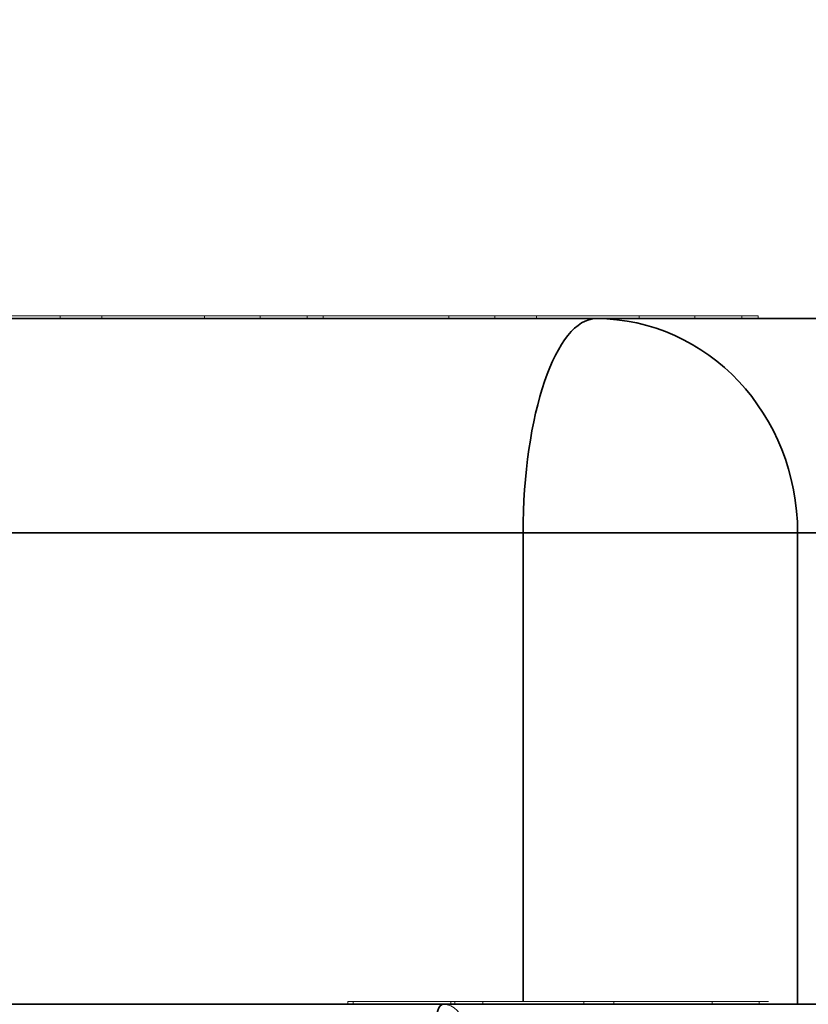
# Model space of a CAD drawing. Header units: millimetres. Extents: x 4 to 1188, y 1 to 840.
# Tile 171 of 256: x 710.4749 to 710.5538, y 494.0052 to 494.1037. Entities that reach past the tile are written whole.
import ezdxf

# ---------------------------------------------------------------- set-up
doc = ezdxf.new("R2010")
doc.units = ezdxf.units.MM
doc.layers.add('1', color=7, linetype='Continuous')
doc.styles.add('Arial Unicode MS', font='Arial Unicode MS')
doc.dimstyles.get("Standard").update_dxf_attribs({"dimtxt": 0.18, "dimasz": 0.18, "dimexe": 0.18, "dimexo": 0.0625, "dimgap": 0.09, "dimtad": 0, "dimtih": 1, "dimtoh": 1, "dimdec": 4, "dimzin": 0, "dimdsep": 46, "dimtxsty": 'Standard', "dimcen": 0.09, "dimadec": 0, "dimazin": 0, "dimtfac": 1, "dimtdec": 4, "dimtofl": 0, "dimtmove": 0, "dimatfit": 3, "dimfxl": 0, "dimtolj": 1, "dimtzin": 0, "dimarcsym": 0})

# ---------------------------------------------------------------- blocks, each defined once
blk = doc.blocks.new('_U46')
at = {"layer": '1', "color": 18, "lineweight": 35}
for p, q in [((686.898129, 499.381891), (667.740986, 499.381891)), ((669.740986, 499.381891), (669.740986, 485.800904)), ((715.237175, 485.800904), (667.740986, 485.800904))]:
    blk.add_line(p, q, dxfattribs=at)
at = {"layer": '1', "color": 18, "lineweight": 70}
for points in [[(669.740986, 499.381891), (670.516918, 495.881894), (668.965055, 495.881888)], [(669.740986, 485.800904), (668.965055, 489.300901), (670.516918, 489.300907)]]:
    blk.add_solid(points, dxfattribs=at)
at = {"layer": '1', "color": 18, "linetype": 'Continuous', "lineweight": 13, "insert": (669.288102, 490.545565), "char_height": 3, "attachment_point": 7, "rotation": 90, "line_spacing_factor": 1.047437, "style": 'Arial Unicode MS'}
blk.add_mtext('\\fArial Unicode MS|b0|i0;\\W1.0000;95', dxfattribs=at)

msp = doc.modelspace()

# ---------------------------------------------------------------- linework, layer by layer
at = {"layer": '1', "color": 154, "linetype": 'Continuous', "lineweight": 35}
for p, q in [((710.532631, 494.073791), (710.30442, 494.073791)), ((710.579048, 494.073791), (710.532631, 494.073791)), ((710.297091, 494.052362), (710.525302, 494.052362)), ((710.525302, 494.052362), (710.525302, 494.005506)), ((710.552767, 494.052362), (710.525302, 494.052362)), ((710.552767, 494.052362), (710.599184, 494.052362)), ((710.552767, 494.005221), (710.552767, 494.052362)), ((710.517287, 494.00522), (710.306527, 494.00522)), ((710.554909, 494.00522), (710.517287, 494.00522))]:
    msp.add_line(p, q, dxfattribs=at)
at = {"layer": '1', "color": 154, "linetype": 'Continuous', "lineweight": 13}
for p, q in [((710.469665, 494.074077), (710.475532, 494.074077)), ((710.472192, 494.073791), (710.579048, 494.073791)), ((710.47666, 494.073791), (710.474356, 494.073791)), ((710.483139, 494.073791), (710.475518, 494.073791)), ((710.475966, 494.074077), (710.480547, 494.074077)), ((710.478982, 494.073791), (710.478982, 494.074077)), ((710.478982, 494.074077), (710.488953, 494.074077)), ((710.483241, 494.074077), (710.478982, 494.074077)), ((710.483241, 494.073791), (710.478982, 494.073791)), ((710.480547, 494.073791), (710.480302, 494.073791)), ((710.483139, 494.074077), (710.483139, 494.073791)), ((710.490266, 494.073791), (710.48416, 494.073791)), ((710.490957, 494.074077), (710.485952, 494.074077)), ((710.490957, 494.073791), (710.485952, 494.073791)), ((710.488953, 494.074077), (710.505308, 494.074077)), ((710.495158, 494.073791), (710.490266, 494.073791)), ((710.503699, 494.074077), (710.490957, 494.074077)), ((710.503699, 494.073791), (710.490957, 494.073791)), ((710.493413, 494.073791), (710.493413, 494.074077)), ((710.498992, 494.073791), (710.498992, 494.074077)), ((710.499872, 494.073791), (710.498992, 494.073791)), ((710.503699, 494.073791), (710.503699, 494.074077)), ((710.505308, 494.074077), (710.503699, 494.074077)), ((710.505308, 494.073791), (710.503699, 494.073791)), ((710.504947, 494.074077), (710.513165, 494.074077)), ((710.51344, 494.074077), (710.505099, 494.074077)), ((710.505247, 494.074077), (710.506223, 494.074077)), ((710.505308, 494.073791), (710.505308, 494.074077)), ((710.513165, 494.074077), (710.518977, 494.074077)), ((710.517856, 494.073791), (710.517856, 494.074077)), ((710.519395, 494.074077), (710.517856, 494.074077)), ((710.519465, 494.074077), (710.524046, 494.074077)), ((710.522482, 494.073791), (710.522482, 494.074077)), ((710.522482, 494.074077), (710.532453, 494.074077)), ((710.526741, 494.074077), (710.522482, 494.074077)), ((710.526638, 494.074077), (710.526638, 494.073791)), ((710.534456, 494.074077), (710.529452, 494.074077)), ((710.532453, 494.074077), (710.548808, 494.074077)), ((710.547199, 494.074077), (710.534456, 494.074077)), ((710.536912, 494.073791), (710.536912, 494.074077)), ((710.542491, 494.073791), (710.542491, 494.074077)), ((710.547199, 494.073791), (710.547199, 494.074077)), ((710.548808, 494.074077), (710.547199, 494.074077)), ((710.548808, 494.073791), (710.548808, 494.074077)), ((710.447198, 494.00522), (710.554909, 494.00522)), ((710.508306, 494.005505), (710.508303, 494.005505)), ((710.50831, 494.00522), (710.50831, 494.005505)), ((710.515395, 494.005505), (710.518458, 494.005505)), ((710.517028, 494.005505), (710.518516, 494.005505)), ((710.518473, 494.005505), (710.517245, 494.005505)), ((710.518053, 494.00522), (710.518053, 494.005505)), ((710.518491, 494.005505), (710.518053, 494.005505)), ((710.518477, 494.005505), (710.518477, 494.00522)), ((710.518477, 494.005505), (710.521877, 494.005505)), ((710.521274, 494.00522), (710.521274, 494.005505)), ((710.521877, 494.005505), (710.531104, 494.005505)), ((710.529155, 494.005505), (710.531187, 494.005505)), ((710.532328, 494.005505), (710.534699, 494.005505)), ((710.534369, 494.005505), (710.534369, 494.00522)), ((710.540329, 494.005505), (710.53828, 494.005505)), ((710.539211, 494.005505), (710.540901, 494.005505)), ((710.542702, 494.005505), (710.540909, 494.005505)), ((710.54202, 494.005505), (710.542789, 494.005505)), ((710.544217, 494.00522), (710.544217, 494.005505)), ((710.545377, 494.00522), (710.544217, 494.00522)), ((710.546878, 494.005505), (710.549839, 494.005505)), ((710.548916, 494.00522), (710.548916, 494.005505)), ((710.549828, 494.005505), (710.548916, 494.005505)), ((710.549841, 494.00522), (710.548916, 494.00522))]:
    msp.add_line(p, q, dxfattribs=at)
at = {"layer": '1', "color": 154, "linetype": 'Continuous', "lineweight": 35}
for centre, major_axis, ratio, start_param, end_param in [((710.532631, 494.052362), (0, -0.021429), 0.34202, 3.141593, 4.712389), ((710.532631, 494.052362), (0, 0.021429), 0.939693, 4.712389, 6.283185), ((710.517287, 494.003077), (0, -0.002143), 0.34202, 3.141593, 4.712389)]:
    msp.add_ellipse(centre, major_axis=major_axis, ratio=ratio, start_param=start_param, end_param=end_param, dxfattribs=at)
at = {"layer": '1', "color": 154, "linetype": 'Continuous', "lineweight": 13}
msp.add_ellipse((710.517287, 494.003077), major_axis=(0, 0.002143), ratio=0.939693, start_param=4.712389, end_param=6.283185, dxfattribs=at)
for points, knots in [([(710.483139, 494.074077), (710.48277, 494.074077), (710.48205, 494.074077), (710.481034, 494.074077), (710.480097, 494.074077), (710.479245, 494.074077), (710.478469, 494.074077), (710.477789, 494.074077), (710.477178, 494.074077), (710.47666, 494.074077), (710.476234, 494.074077), (710.4759, 494.074077), (710.475665, 494.074077), (710.475529, 494.074077), (710.475486, 494.074077), (710.475552, 494.074077), (710.475696, 494.074077), (710.475875, 494.074077), (710.475966, 494.074077)], [0, 0, 0, 0, 0.069298, 0.135561, 0.199671, 0.261716, 0.322662, 0.382907, 0.443032, 0.503501, 0.563724, 0.62398, 0.683629, 0.743848, 0.805192, 0.867649, 0.932778, 1, 1, 1, 1]), ([(710.480547, 494.074077), (710.4805, 494.074077), (710.480409, 494.074077), (710.480316, 494.074077), (710.480289, 494.074077), (710.480305, 494.074077), (710.480384, 494.074077), (710.480501, 494.074077), (710.480695, 494.074077), (710.480921, 494.074077), (710.481201, 494.074077), (710.481544, 494.074077), (710.481929, 494.074077), (710.482366, 494.074077), (710.48286, 494.074077), (710.483394, 494.074077), (710.483987, 494.074077), (710.484402, 494.074077), (710.484614, 494.074077)], [0, 0, 0, 0, 0.077361, 0.15048, 0.219977, 0.286681, 0.349678, 0.41068, 0.469427, 0.526756, 0.583142, 0.638824, 0.695263, 0.752696, 0.810849, 0.871356, 0.934436, 1, 1, 1, 1]), ([(710.493413, 494.074077), (710.49302, 494.074077), (710.492248, 494.074077), (710.491016, 494.074077), (710.48976, 494.074077), (710.488479, 494.074077), (710.487172, 494.074077), (710.485841, 494.074077), (710.48448, 494.074077), (710.483592, 494.074077), (710.483139, 494.074077)], [0, 0, 0, 0, 0.127893, 0.251579, 0.372793, 0.492778, 0.61359, 0.737809, 0.86618, 1, 1, 1, 1]), ([(710.493413, 494.073791), (710.49302, 494.073791), (710.492248, 494.073791), (710.491016, 494.073791), (710.48976, 494.073791), (710.488479, 494.073791), (710.487172, 494.073791), (710.485841, 494.073791), (710.48448, 494.073791), (710.483592, 494.073791), (710.483139, 494.073791)], [0, 0, 0, 0, 0.127893, 0.251579, 0.372793, 0.492778, 0.61359, 0.737809, 0.86618, 1, 1, 1, 1]), ([(710.490266, 494.074077), (710.489918, 494.074077), (710.489252, 494.074077), (710.488246, 494.074077), (710.487288, 494.074077), (710.486378, 494.074077), (710.485523, 494.074077), (710.484712, 494.074077), (710.483942, 494.074077), (710.483476, 494.074077), (710.483241, 494.074077)], [0, 0, 0, 0, 0.14786, 0.283561, 0.412369, 0.534236, 0.652692, 0.768663, 0.883652, 1, 1, 1, 1]), ([(710.484614, 494.074077), (710.484879, 494.074077), (710.485398, 494.074077), (710.486184, 494.074077), (710.486953, 494.074077), (710.487702, 494.074077), (710.488436, 494.074077), (710.489145, 494.074077), (710.489844, 494.074077), (710.490513, 494.074077), (710.491155, 494.074077), (710.491757, 494.074077), (710.492315, 494.074077), (710.492839, 494.074077), (710.493311, 494.074077), (710.493746, 494.074077), (710.494145, 494.074077), (710.494364, 494.074077), (710.494476, 494.074077)], [0, 0, 0, 0, 0.065801, 0.128677, 0.188676, 0.247598, 0.304849, 0.361786, 0.419523, 0.478682, 0.53877, 0.598799, 0.660184, 0.722952, 0.787993, 0.855404, 0.926153, 1, 1, 1, 1]), ([(710.485952, 494.074077), (710.486263, 494.074077), (710.486872, 494.074077), (710.487791, 494.074077), (710.488693, 494.074077), (710.489575, 494.074077), (710.490444, 494.074077), (710.491292, 494.074077), (710.49213, 494.074077), (710.492666, 494.074077), (710.492936, 494.074077)], [0, 0, 0, 0, 0.136729, 0.268515, 0.395529, 0.52, 0.640496, 0.761236, 0.880107, 1, 1, 1, 1]), ([(710.494476, 494.074077), (710.494573, 494.074077), (710.494763, 494.074077), (710.49497, 494.074077), (710.495102, 494.074077), (710.495179, 494.074077), (710.495168, 494.074077), (710.495097, 494.074077), (710.494939, 494.074077), (710.494726, 494.074077), (710.494436, 494.074077), (710.494056, 494.074077), (710.493614, 494.074077), (710.493094, 494.074077), (710.492492, 494.074077), (710.491824, 494.074077), (710.491072, 494.074077), (710.490539, 494.074077), (710.490266, 494.074077)], [0, 0, 0, 0, 0.072866, 0.141887, 0.207453, 0.270438, 0.331641, 0.390108, 0.448069, 0.505503, 0.562488, 0.619084, 0.676416, 0.735452, 0.796241, 0.860406, 0.928305, 1, 1, 1, 1]), ([(710.492936, 494.074077), (710.493281, 494.074077), (710.49396, 494.074077), (710.494916, 494.074077), (710.495791, 494.074077), (710.496597, 494.074077), (710.497315, 494.074077), (710.497958, 494.074077), (710.498521, 494.074077), (710.499006, 494.074077), (710.499391, 494.074077), (710.499686, 494.074077), (710.499843, 494.074077), (710.499905, 494.074077), (710.499841, 494.074077), (710.499683, 494.074077), (710.499392, 494.074077), (710.499128, 494.074077), (710.498992, 494.074077)], [0, 0, 0, 0, 0.061997, 0.122088, 0.181375, 0.239508, 0.297836, 0.35688, 0.417282, 0.47964, 0.5425, 0.604962, 0.666991, 0.730216, 0.794173, 0.860458, 0.928578, 1, 1, 1, 1]), ([(710.498992, 494.074077), (710.498845, 494.074077), (710.498554, 494.074077), (710.498023, 494.074077), (710.497423, 494.074077), (710.496767, 494.074077), (710.496028, 494.074077), (710.495224, 494.074077), (710.49436, 494.074077), (710.49373, 494.074077), (710.493413, 494.074077)], [0, 0, 0, 0, 0.132462, 0.26165, 0.387547, 0.510782, 0.632675, 0.75466, 0.876523, 1, 1, 1, 1]), ([(710.498992, 494.073791), (710.498845, 494.073791), (710.498554, 494.073791), (710.498023, 494.073791), (710.497423, 494.073791), (710.496767, 494.073791), (710.496028, 494.073791), (710.495224, 494.073791), (710.49436, 494.073791), (710.49373, 494.073791), (710.493413, 494.073791)], [0, 0, 0, 0, 0.132462, 0.26165, 0.387547, 0.510782, 0.632675, 0.75466, 0.876523, 1, 1, 1, 1]), ([(710.517856, 494.074077), (710.517673, 494.074077), (710.517315, 494.074077), (710.516753, 494.074077), (710.516168, 494.074077), (710.515585, 494.074077), (710.514964, 494.074077), (710.514352, 494.074077), (710.513718, 494.074077), (710.513069, 494.074077), (710.512406, 494.074077), (710.511733, 494.074077), (710.511042, 494.074077), (710.510325, 494.074077), (710.509598, 494.074077), (710.508858, 494.074077), (710.508097, 494.074077), (710.507315, 494.074077), (710.506521, 494.074077), (710.505849, 494.074077), (710.505443, 494.074077), (710.505311, 494.074077)], [0, 0, 0, 0, 0.078471, 0.153309, 0.224225, 0.291999, 0.356444, 0.417497, 0.475398, 0.5303, 0.582263, 0.632135, 0.68024, 0.726169, 0.770621, 0.813828, 0.856029, 0.897583, 0.938779, 0.980038, 1, 1, 1, 1]), ([(710.506223, 494.074077), (710.506442, 494.074077), (710.50687, 494.074077), (710.507538, 494.074077), (710.508219, 494.074077), (710.508899, 494.074077), (710.50959, 494.074077), (710.510283, 494.074077), (710.510984, 494.074077), (710.511438, 494.074077), (710.511669, 494.074077)], [0, 0, 0, 0, 0.134393, 0.262803, 0.38593, 0.507853, 0.627247, 0.748261, 0.872335, 1, 1, 1, 1]), ([(710.511669, 494.074077), (710.511908, 494.074077), (710.512379, 494.074077), (710.513027, 494.074077), (710.513612, 494.074077), (710.514123, 494.074077), (710.514583, 494.074077), (710.514964, 494.074077), (710.51528, 494.074077), (710.515543, 494.074077), (710.515706, 494.074077), (710.51574, 494.074077), (710.515651, 494.074077), (710.515447, 494.074077), (710.515118, 494.074077), (710.514674, 494.074077), (710.514117, 494.074077), (710.513673, 494.074077), (710.51344, 494.074077)], [0, 0, 0, 0, 0.043119, 0.084777, 0.125232, 0.166126, 0.207413, 0.250196, 0.294277, 0.341348, 0.392964, 0.452351, 0.519819, 0.596849, 0.682952, 0.778459, 0.884371, 1, 1, 1, 1]), ([(710.526638, 494.074077), (710.52627, 494.074077), (710.525549, 494.074077), (710.524533, 494.074077), (710.523597, 494.074077), (710.522744, 494.074077), (710.521968, 494.074077), (710.521288, 494.074077), (710.520678, 494.074077), (710.52016, 494.074077), (710.519734, 494.074077), (710.5194, 494.074077), (710.519165, 494.074077), (710.519028, 494.074077), (710.518986, 494.074077), (710.519052, 494.074077), (710.519196, 494.074077), (710.519375, 494.074077), (710.519465, 494.074077)], [0, 0, 0, 0, 0.069298, 0.135561, 0.199671, 0.261716, 0.322662, 0.382907, 0.443032, 0.503501, 0.563724, 0.62398, 0.683629, 0.743848, 0.805192, 0.867649, 0.932778, 1, 1, 1, 1]), ([(710.524046, 494.074077), (710.524, 494.074077), (710.523908, 494.074077), (710.523815, 494.074077), (710.523789, 494.074077), (710.523805, 494.074077), (710.523883, 494.074077), (710.524001, 494.074077), (710.524195, 494.074077), (710.52442, 494.074077), (710.524701, 494.074077), (710.525044, 494.074077), (710.525429, 494.074077), (710.525866, 494.074077), (710.52636, 494.074077), (710.526894, 494.074077), (710.527486, 494.074077), (710.527902, 494.074077), (710.528114, 494.074077)], [0, 0, 0, 0, 0.077361, 0.15048, 0.219977, 0.286681, 0.349678, 0.41068, 0.469427, 0.526756, 0.583142, 0.638824, 0.695263, 0.752696, 0.810849, 0.871356, 0.934436, 1, 1, 1, 1]), ([(710.536912, 494.074077), (710.53652, 494.074077), (710.535748, 494.074077), (710.534515, 494.074077), (710.53326, 494.074077), (710.531979, 494.074077), (710.530672, 494.074077), (710.529341, 494.074077), (710.52798, 494.074077), (710.527092, 494.074077), (710.526638, 494.074077)], [0, 0, 0, 0, 0.127893, 0.251579, 0.372793, 0.492778, 0.61359, 0.737809, 0.86618, 1, 1, 1, 1]), ([(710.533765, 494.074077), (710.533418, 494.074077), (710.532752, 494.074077), (710.531745, 494.074077), (710.530788, 494.074077), (710.529878, 494.074077), (710.529022, 494.074077), (710.528212, 494.074077), (710.527442, 494.074077), (710.526975, 494.074077), (710.526741, 494.074077)], [0, 0, 0, 0, 0.14786, 0.283561, 0.412369, 0.534236, 0.652692, 0.768663, 0.883652, 1, 1, 1, 1]), ([(710.528114, 494.074077), (710.528379, 494.074077), (710.528897, 494.074077), (710.529683, 494.074077), (710.530452, 494.074077), (710.531202, 494.074077), (710.531936, 494.074077), (710.532645, 494.074077), (710.533344, 494.074077), (710.534012, 494.074077), (710.534655, 494.074077), (710.535257, 494.074077), (710.535815, 494.074077), (710.536339, 494.074077), (710.53681, 494.074077), (710.537246, 494.074077), (710.537645, 494.074077), (710.537864, 494.074077), (710.537976, 494.074077)], [0, 0, 0, 0, 0.065801, 0.128677, 0.188676, 0.247598, 0.304849, 0.361786, 0.419523, 0.478682, 0.53877, 0.598799, 0.660184, 0.722952, 0.787993, 0.855404, 0.926153, 1, 1, 1, 1]), ([(710.529452, 494.074077), (710.529762, 494.074077), (710.530372, 494.074077), (710.53129, 494.074077), (710.532193, 494.074077), (710.533075, 494.074077), (710.533943, 494.074077), (710.534791, 494.074077), (710.535629, 494.074077), (710.536166, 494.074077), (710.536436, 494.074077)], [0, 0, 0, 0, 0.136729, 0.268515, 0.395529, 0.52, 0.640496, 0.761236, 0.880107, 1, 1, 1, 1]), ([(710.537976, 494.074077), (710.538073, 494.074077), (710.538262, 494.074077), (710.538469, 494.074077), (710.538602, 494.074077), (710.538678, 494.074077), (710.538668, 494.074077), (710.538596, 494.074077), (710.538438, 494.074077), (710.538226, 494.074077), (710.537936, 494.074077), (710.537555, 494.074077), (710.537114, 494.074077), (710.536593, 494.074077), (710.535991, 494.074077), (710.535323, 494.074077), (710.534572, 494.074077), (710.534039, 494.074077), (710.533765, 494.074077)], [0, 0, 0, 0, 0.072866, 0.141887, 0.207453, 0.270438, 0.331641, 0.390108, 0.448069, 0.505503, 0.562488, 0.619084, 0.676416, 0.735452, 0.796241, 0.860406, 0.928305, 1, 1, 1, 1]), ([(710.536436, 494.074077), (710.53678, 494.074077), (710.537459, 494.074077), (710.538416, 494.074077), (710.53929, 494.074077), (710.540097, 494.074077), (710.540814, 494.074077), (710.541457, 494.074077), (710.542021, 494.074077), (710.542505, 494.074077), (710.542891, 494.074077), (710.543185, 494.074077), (710.543343, 494.074077), (710.543404, 494.074077), (710.54334, 494.074077), (710.543183, 494.074077), (710.542892, 494.074077), (710.542627, 494.074077), (710.542491, 494.074077)], [0, 0, 0, 0, 0.061997, 0.122088, 0.181375, 0.239508, 0.297836, 0.35688, 0.417282, 0.47964, 0.5425, 0.604962, 0.666991, 0.730216, 0.794173, 0.860458, 0.928578, 1, 1, 1, 1]), ([(710.542491, 494.074077), (710.542344, 494.074077), (710.542054, 494.074077), (710.541522, 494.074077), (710.540923, 494.074077), (710.540267, 494.074077), (710.539528, 494.074077), (710.538724, 494.074077), (710.53786, 494.074077), (710.537229, 494.074077), (710.536912, 494.074077)], [0, 0, 0, 0, 0.132462, 0.26165, 0.387547, 0.510782, 0.632675, 0.75466, 0.876523, 1, 1, 1, 1]), ([(710.509592, 494.005505), (710.509406, 494.005505), (710.509042, 494.005505), (710.508585, 494.005505), (710.508235, 494.005505), (710.507985, 494.005505), (710.507843, 494.005505), (710.507742, 494.005505), (710.507759, 494.005505), (710.50782, 494.005505), (710.507952, 494.005505), (710.508179, 494.005505), (710.508439, 494.005505), (710.508681, 494.005505), (710.508803, 494.005505)], [0, 0, 0, 0, 0.060057, 0.117405, 0.175561, 0.2384, 0.308476, 0.387268, 0.475034, 0.573639, 0.678032, 0.783977, 0.890757, 1, 1, 1, 1]), ([(710.508303, 494.005505), (710.508598, 494.005505), (710.509167, 494.005505), (710.51007, 494.005505), (710.510959, 494.005505), (710.511846, 494.005505), (710.51272, 494.005505), (710.513605, 494.005505), (710.514468, 494.005505), (710.515097, 494.005505), (710.515395, 494.005505)], [0, 0, 0, 0, 0.16399, 0.316279, 0.457451, 0.587187, 0.706146, 0.814209, 0.912106, 1, 1, 1, 1]), ([(710.518053, 494.005505), (710.517853, 494.005505), (710.51746, 494.005505), (710.516752, 494.005505), (710.515998, 494.005505), (710.515176, 494.005505), (710.514324, 494.005505), (710.513459, 494.005505), (710.51258, 494.005505), (710.511692, 494.005505), (710.510817, 494.005505), (710.509951, 494.005505), (710.509101, 494.005505), (710.508572, 494.005505), (710.50831, 494.005505)], [0, 0, 0, 0, 0.113222, 0.222436, 0.328941, 0.432255, 0.529309, 0.617114, 0.696232, 0.767885, 0.832331, 0.890498, 0.945728, 1, 1, 1, 1]), ([(710.508803, 494.005505), (710.508997, 494.005505), (710.509367, 494.005505), (710.510071, 494.005505), (710.510833, 494.005505), (710.511549, 494.005505), (710.512142, 494.005505), (710.512571, 494.005505), (710.512987, 494.005505), (710.513401, 494.005505), (710.513807, 494.005505), (710.514207, 494.005505), (710.514601, 494.005505), (710.514848, 494.005505), (710.514973, 494.005505)], [0, 0, 0, 0, 0.1751, 0.334238, 0.478338, 0.610848, 0.672498, 0.728983, 0.780306, 0.828186, 0.87296, 0.915674, 0.957732, 1, 1, 1, 1]), ([(710.515793, 494.005505), (710.515685, 494.005505), (710.515476, 494.005505), (710.515137, 494.005505), (710.514786, 494.005505), (710.514429, 494.005505), (710.514048, 494.005505), (710.513669, 494.005505), (710.513267, 494.005505), (710.512868, 494.005505), (710.512457, 494.005505), (710.512051, 494.005505), (710.511635, 494.005505), (710.511228, 494.005505), (710.510816, 494.005505), (710.510403, 494.005505), (710.50999, 494.005505), (710.509727, 494.005505), (710.509592, 494.005505)], [0, 0, 0, 0, 0.094078, 0.183743, 0.267612, 0.347327, 0.423187, 0.49364, 0.560755, 0.623644, 0.682206, 0.735895, 0.785138, 0.830371, 0.873588, 0.915689, 0.956941, 1, 1, 1, 1]), ([(710.511189, 494.005505), (710.511451, 494.005505), (710.511947, 494.005505), (710.512727, 494.005505), (710.513505, 494.005505), (710.514271, 494.005505), (710.515015, 494.005505), (710.515723, 494.005505), (710.516404, 494.005505), (710.516821, 494.005505), (710.517028, 494.005505)], [0, 0, 0, 0, 0.175284, 0.3323, 0.472555, 0.59864, 0.711841, 0.814222, 0.907964, 1, 1, 1, 1]), ([(710.517245, 494.005505), (710.517032, 494.005505), (710.516571, 494.005505), (710.515916, 494.005505), (710.515219, 494.005505), (710.514631, 494.005505), (710.514137, 494.005505), (710.513757, 494.005505), (710.513357, 494.005505), (710.512941, 494.005505), (710.512522, 494.005505), (710.512082, 494.005505), (710.511638, 494.005505), (710.511342, 494.005505), (710.511189, 494.005505)], [0, 0, 0, 0, 0.069993, 0.151179, 0.244049, 0.348789, 0.406942, 0.471758, 0.543422, 0.621403, 0.705702, 0.796988, 0.895269, 1, 1, 1, 1]), ([(710.514973, 494.005505), (710.515113, 494.005505), (710.515385, 494.005505), (710.515741, 494.005505), (710.516057, 494.005505), (710.516326, 494.005505), (710.516538, 494.005505), (710.516696, 494.005505), (710.516813, 494.005505), (710.516875, 494.005505), (710.516896, 494.005505), (710.51687, 494.005505), (710.516799, 494.005505), (710.516686, 494.005505), (710.51653, 494.005505), (710.516327, 494.005505), (710.516082, 494.005505), (710.515891, 494.005505), (710.515793, 494.005505)], [0, 0, 0, 0, 0.047075, 0.091526, 0.135716, 0.181019, 0.227383, 0.276583, 0.329979, 0.387837, 0.449327, 0.514837, 0.584688, 0.65839, 0.736147, 0.81967, 0.907579, 1, 1, 1, 1]), ([(710.521274, 494.005505), (710.52107, 494.005505), (710.520668, 494.005505), (710.520125, 494.005505), (710.519666, 494.005505), (710.519279, 494.005505), (710.51896, 494.005505), (710.518726, 494.005505), (710.51855, 494.005505), (710.518502, 494.005505), (710.518477, 494.005505)], [0, 0, 0, 0, 0.112855, 0.222519, 0.33314, 0.446105, 0.568897, 0.700572, 0.843031, 1, 1, 1, 1]), ([(710.522722, 494.005505), (710.522602, 494.005505), (710.522361, 494.005505), (710.522045, 494.005505), (710.521778, 494.005505), (710.521555, 494.005505), (710.521391, 494.005505), (710.521251, 494.005505), (710.521175, 494.005505), (710.521123, 494.005505), (710.521162, 494.005505), (710.521298, 494.005505), (710.521515, 494.005505), (710.52185, 494.005505), (710.52227, 494.005505), (710.522783, 494.005505), (710.523395, 494.005505), (710.523853, 494.005505), (710.524093, 494.005505)], [0, 0, 0, 0, 0.024865, 0.049927, 0.07647, 0.105546, 0.137658, 0.173602, 0.21364, 0.257897, 0.309792, 0.373352, 0.447999, 0.534281, 0.632928, 0.743088, 0.865737, 1, 1, 1, 1]), ([(710.531435, 494.005505), (710.531365, 494.005505), (710.531125, 494.005505), (710.530712, 494.005505), (710.530192, 494.005505), (710.529678, 494.005505), (710.529165, 494.005505), (710.528667, 494.005505), (710.528155, 494.005505), (710.527661, 494.005505), (710.527159, 494.005505), (710.526663, 494.005505), (710.526165, 494.005505), (710.525678, 494.005505), (710.525179, 494.005505), (710.524693, 494.005505), (710.524199, 494.005505), (710.523709, 494.005505), (710.523221, 494.005505), (710.522729, 494.005505), (710.522238, 494.005505), (710.521748, 494.005505), (710.521433, 494.005505), (710.521274, 494.005505)], [0, 0, 0, 0, 0.033768, 0.114467, 0.190653, 0.262369, 0.329669, 0.392535, 0.452121, 0.508305, 0.56039, 0.609391, 0.655445, 0.69809, 0.73798, 0.775291, 0.810524, 0.843475, 0.875218, 0.906422, 0.937024, 0.968314, 1, 1, 1, 1]), ([(710.531165, 494.005505), (710.530922, 494.005505), (710.530457, 494.005505), (710.529751, 494.005505), (710.529074, 494.005505), (710.528441, 494.005505), (710.527832, 494.005505), (710.527268, 494.005505), (710.526731, 494.005505), (710.526212, 494.005505), (710.525715, 494.005505), (710.525249, 494.005505), (710.524797, 494.005505), (710.524358, 494.005505), (710.523927, 494.005505), (710.523509, 494.005505), (710.523101, 494.005505), (710.522848, 494.005505), (710.522722, 494.005505)], [0, 0, 0, 0, 0.134304, 0.256525, 0.366719, 0.464931, 0.551292, 0.626348, 0.689472, 0.74197, 0.786669, 0.826719, 0.862416, 0.894181, 0.923266, 0.950058, 0.975127, 1, 1, 1, 1]), ([(710.524093, 494.005505), (710.524331, 494.005505), (710.524788, 494.005505), (710.525487, 494.005505), (710.526162, 494.005505), (710.526807, 494.005505), (710.527415, 494.005505), (710.528014, 494.005505), (710.528575, 494.005505), (710.528972, 494.005505), (710.529155, 494.005505)], [0, 0, 0, 0, 0.173877, 0.333628, 0.479326, 0.611026, 0.728209, 0.832417, 0.922506, 1, 1, 1, 1]), ([(710.534369, 494.005505), (710.534181, 494.005505), (710.533811, 494.005505), (710.533319, 494.005505), (710.532866, 494.005505), (710.532485, 494.005505), (710.532148, 494.005505), (710.531885, 494.005505), (710.531657, 494.005505), (710.531501, 494.005505), (710.531403, 494.005505), (710.531348, 494.005505), (710.531367, 494.005505), (710.531444, 494.005505), (710.531573, 494.005505), (710.53176, 494.005505), (710.532018, 494.005505), (710.532223, 494.005505), (710.532328, 494.005505)], [0, 0, 0, 0, 0.046425, 0.091755, 0.137366, 0.184235, 0.233618, 0.286345, 0.342703, 0.403812, 0.468459, 0.535483, 0.604767, 0.676823, 0.752582, 0.831579, 0.913949, 1, 1, 1, 1]), ([(710.534699, 494.005505), (710.534632, 494.005505), (710.534503, 494.005505), (710.534359, 494.005505), (710.53423, 494.005505), (710.534144, 494.005505), (710.534091, 494.005505), (710.53406, 494.005505), (710.53408, 494.005505), (710.534117, 494.005505), (710.534202, 494.005505), (710.534329, 494.005505), (710.534485, 494.005505), (710.534693, 494.005505), (710.534935, 494.005505), (710.535216, 494.005505), (710.535536, 494.005505), (710.535771, 494.005505), (710.535893, 494.005505)], [0, 0, 0, 0, 0.103069, 0.198581, 0.288104, 0.369261, 0.444795, 0.512889, 0.575174, 0.631288, 0.682404, 0.731175, 0.77647, 0.820426, 0.863811, 0.908278, 0.952771, 1, 1, 1, 1]), ([(710.544217, 494.005505), (710.544077, 494.005505), (710.543801, 494.005505), (710.543337, 494.005505), (710.542834, 494.005505), (710.542289, 494.005505), (710.541714, 494.005505), (710.541096, 494.005505), (710.540447, 494.005505), (710.539765, 494.005505), (710.539071, 494.005505), (710.53838, 494.005505), (710.537691, 494.005505), (710.537012, 494.005505), (710.536335, 494.005505), (710.535666, 494.005505), (710.535003, 494.005505), (710.534582, 494.005505), (710.534369, 494.005505)], [0, 0, 0, 0, 0.082462, 0.161515, 0.237917, 0.311928, 0.383707, 0.453659, 0.521452, 0.58809, 0.651668, 0.709643, 0.763649, 0.813744, 0.861616, 0.907939, 0.953268, 1, 1, 1, 1]), ([(710.544217, 494.00522), (710.544077, 494.00522), (710.543801, 494.00522), (710.543337, 494.00522), (710.542834, 494.00522), (710.542289, 494.00522), (710.541714, 494.00522), (710.541096, 494.00522), (710.540447, 494.00522), (710.539765, 494.00522), (710.539071, 494.00522), (710.53838, 494.00522), (710.537691, 494.00522), (710.537012, 494.00522), (710.536335, 494.00522), (710.535666, 494.00522), (710.535003, 494.00522), (710.534582, 494.00522), (710.534369, 494.00522)], [0, 0, 0, 0, 0.082462, 0.161515, 0.237917, 0.311928, 0.383707, 0.453659, 0.521452, 0.58809, 0.651668, 0.709643, 0.763649, 0.813744, 0.861616, 0.907939, 0.953268, 1, 1, 1, 1]), ([(710.535893, 494.005505), (710.536035, 494.005505), (710.536317, 494.005505), (710.536756, 494.005505), (710.537194, 494.005505), (710.537627, 494.005505), (710.538059, 494.005505), (710.538482, 494.005505), (710.538898, 494.005505), (710.539462, 494.005505), (710.540131, 494.005505), (710.540844, 494.005505), (710.541497, 494.005505), (710.541841, 494.005505), (710.54202, 494.005505)], [0, 0, 0, 0, 0.04931, 0.097438, 0.144473, 0.193038, 0.242821, 0.295407, 0.351784, 0.413136, 0.54495, 0.684635, 0.836127, 1, 1, 1, 1]), ([(710.53828, 494.005505), (710.538441, 494.005505), (710.538755, 494.005505), (710.53925, 494.005505), (710.539758, 494.005505), (710.540282, 494.005505), (710.540806, 494.005505), (710.541349, 494.005505), (710.541902, 494.005505), (710.542463, 494.005505), (710.543023, 494.005505), (710.543589, 494.005505), (710.544146, 494.005505), (710.544703, 494.005505), (710.545255, 494.005505), (710.545806, 494.005505), (710.546353, 494.005505), (710.546703, 494.005505), (710.546878, 494.005505)], [0, 0, 0, 0, 0.091225, 0.177914, 0.259697, 0.336779, 0.409804, 0.478609, 0.544088, 0.605766, 0.664021, 0.718355, 0.768591, 0.816722, 0.863055, 0.908208, 0.953971, 1, 1, 1, 1]), ([(710.540909, 494.005505), (710.540798, 494.005505), (710.540559, 494.005505), (710.540158, 494.005505), (710.539702, 494.005505), (710.539381, 494.005505), (710.539211, 494.005505)], [0, 0, 0, 0, 0.202269, 0.436275, 0.700784, 1, 1, 1, 1]), ([(710.545506, 494.005505), (710.545293, 494.005505), (710.544867, 494.005505), (710.544183, 494.005505), (710.543505, 494.005505), (710.54283, 494.005505), (710.542171, 494.005505), (710.541521, 494.005505), (710.540896, 494.005505), (710.540526, 494.005505), (710.540329, 494.005505)], [0, 0, 0, 0, 0.091264, 0.182272, 0.279087, 0.387649, 0.51128, 0.653335, 0.81559, 1, 1, 1, 1]), ([(710.540901, 494.005505), (710.540961, 494.005505), (710.541066, 494.005505), (710.541179, 494.005505), (710.541229, 494.005505)], [0, 0, 0, 0, 0.562851, 1, 1, 1, 1]), ([(710.541229, 494.005505), (710.541456, 494.005505), (710.541912, 494.005505), (710.542647, 494.005505), (710.5434, 494.005505), (710.544018, 494.005505), (710.544518, 494.005505), (710.54487, 494.005505), (710.545222, 494.005505), (710.545542, 494.005505), (710.545853, 494.005505), (710.546136, 494.005505), (710.546419, 494.005505), (710.546574, 494.005505), (710.546654, 494.005505)], [0, 0, 0, 0, 0.093799, 0.188392, 0.290003, 0.402222, 0.463153, 0.526712, 0.592954, 0.664831, 0.740162, 0.821342, 0.9079, 1, 1, 1, 1]), ([(710.544073, 494.005505), (710.544173, 494.005505), (710.544377, 494.005505), (710.544639, 494.005505), (710.544851, 494.005505), (710.545047, 494.005505), (710.545177, 494.005505), (710.545296, 494.005505), (710.54535, 494.005505), (710.545402, 494.005505), (710.545351, 494.005505), (710.545133, 494.005505), (710.544755, 494.005505), (710.544401, 494.005505), (710.544217, 494.005505)], [0, 0, 0, 0, 0.043771, 0.088998, 0.135151, 0.183351, 0.234221, 0.287902, 0.345252, 0.405946, 0.536086, 0.677321, 0.831816, 1, 1, 1, 1]), ([(710.548916, 494.005505), (710.548781, 494.005505), (710.548514, 494.005505), (710.54803, 494.005505), (710.547488, 494.005505), (710.546895, 494.005505), (710.546258, 494.005505), (710.545569, 494.005505), (710.544849, 494.005505), (710.544328, 494.005505), (710.544073, 494.005505)], [0, 0, 0, 0, 0.144088, 0.282399, 0.414873, 0.544284, 0.666959, 0.782936, 0.893536, 1, 1, 1, 1]), ([(710.548916, 494.00522), (710.548781, 494.00522), (710.548514, 494.00522), (710.54803, 494.00522), (710.547488, 494.00522), (710.546895, 494.00522), (710.546258, 494.00522), (710.545569, 494.00522), (710.544849, 494.00522), (710.544328, 494.00522), (710.544073, 494.00522)], [0, 0, 0, 0, 0.144088, 0.282399, 0.414873, 0.544284, 0.666959, 0.782936, 0.893536, 1, 1, 1, 1]), ([(710.546654, 494.005505), (710.546771, 494.005505), (710.546996, 494.005505), (710.547171, 494.005505), (710.547228, 494.005505), (710.547143, 494.005505), (710.546938, 494.005505), (710.546594, 494.005505), (710.546115, 494.005505), (710.54571, 494.005505), (710.545506, 494.005505)], [0, 0, 0, 0, 0.161714, 0.310106, 0.448206, 0.579033, 0.698679, 0.803099, 0.900751, 1, 1, 1, 1])]:
    msp.add_open_spline(points, degree=3, knots=knots, dxfattribs=at)
for points in [[(710.507758, 494.005505), (710.507758, 494.00522)], [(710.531359, 494.005505), (710.531359, 494.00522)]]:
    msp.add_open_spline(points, degree=1, dxfattribs=at)

# ---------------------------------------------------------------- dimensions: what is measured, and where the dimension line sits
at = {"layer": '1', "color": 18, "linetype": 'Continuous', "lineweight": 13}
dim = msp.add_linear_dim(base=(669.740986, 485.800904), p1=(695.040986, 499.381891), p2=(756.738104, 485.800904), angle=90, dimstyle='Standard', override={"dimtxt": 3, "dimasz": 3.5, "dimexe": 2, "dimexo": 1, "dimgap": 1.5, "dimtad": 1, "dimtih": 0, "dimtoh": 0, "dimdec": 0, "dimlfac": 7, "dimzin": 8, "dimdsep": 44, "dimlunit": 2, "dimtxsty": 'Arial Unicode MS', "dimsah": 1, "dimse1": 0, "dimse2": 0, "dimsd1": 0, "dimsd2": 0, "dimclrd": 18, "dimclre": 18, "dimclrt": 18, "dimtol": 0, "dimtm": -0.1, "dimtfac": 0.666667, "dimtdec": 2, "dimtofl": 1, "dimtmove": 0, "dimtzin": 8, "dimlwd": 35, "dimlwe": 35}, dxfattribs=at)
dim.commit()
dim.dimension.update_dxf_attribs({"geometry": '_U46', "text_midpoint": (669.740986, 492.591397), "dimtype": 160})

doc.saveas('drawing.dxf')
